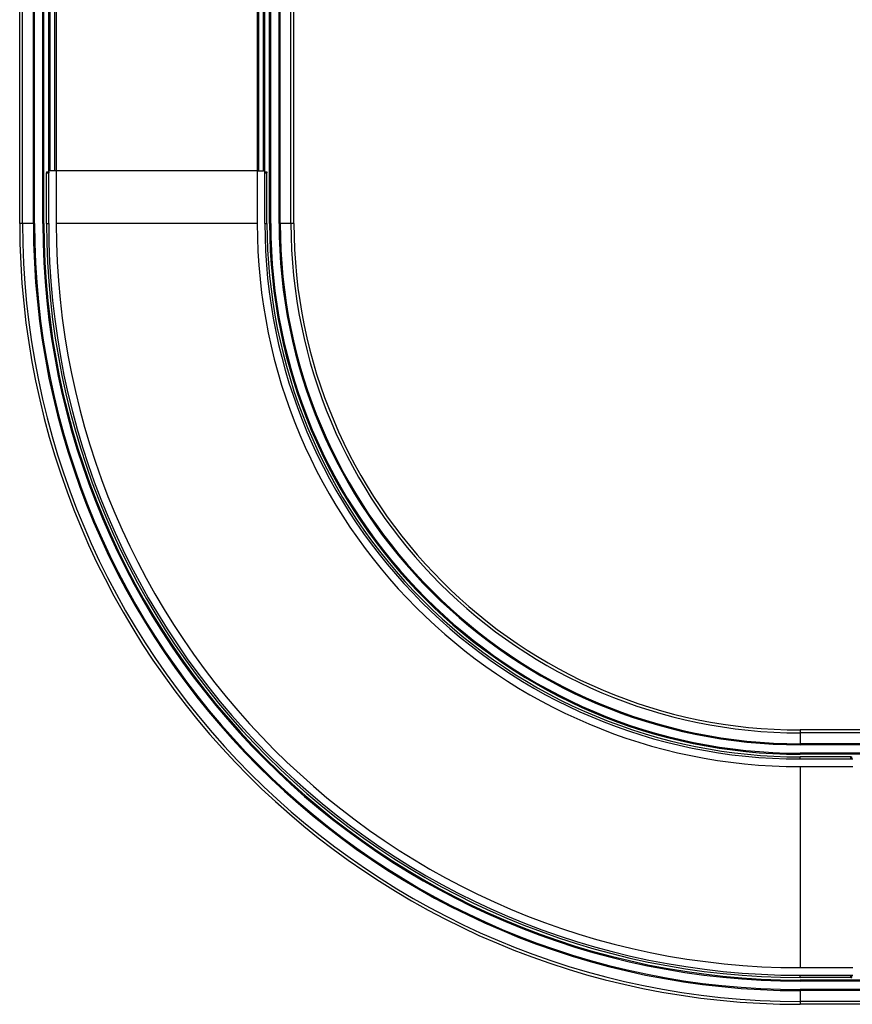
# Model space of a CAD drawing. Header units: millimetres. Extents: x 0 to 420, y 0 to 297.
# Tile 3 of 58: x 138 to 177, y 147 to 193. Entities that reach past the tile are written whole.
import ezdxf

# ---------------------------------------------------------------- set-up
doc = ezdxf.new("R2010")
doc.units = ezdxf.units.MM

msp = doc.modelspace()

# ---------------------------------------------------------------- linework, layer by layer
at = {"color": 7, "linetype": 'Continuous', "lineweight": 25}
for p, q in [((138.01443, 183.57364), (138.01443, 208.57364)), ((138.15136, 183.57364), (138.15136, 208.57364)), ((138.66443, 183.57364), (138.66443, 208.57364)), ((138.71443, 183.57364), (138.71443, 208.57364)), ((139.11443, 183.57364), (139.11443, 208.57364)), ((139.16443, 183.57364), (139.16443, 208.57364)), ((149.86443, 183.57364), (149.86443, 208.57364)), ((149.91443, 183.57364), (149.91443, 208.57364)), ((150.31443, 183.57364), (150.31443, 208.57364)), ((150.36443, 183.57364), (150.36443, 208.57364)), ((150.87751, 183.57364), (150.87751, 208.57364)), ((151.01443, 183.57364), (151.01443, 208.57364)), ((139.45193, 186.07364), (139.45193, 206.07364)), ((139.68193, 186.07364), (139.68193, 206.07364)), ((139.75193, 206.07364), (139.75193, 186.07364)), ((149.27693, 206.07364), (149.27693, 186.07364)), ((149.34693, 186.07364), (149.34693, 206.07364)), ((149.57693, 186.07364), (149.57693, 206.07364)), ((139.38943, 186.07364), (139.38943, 193.99292)), ((149.63943, 186.07364), (149.63943, 193.99292)), ((139.28942, 186.02352), (139.28942, 185.97352)), ((139.28942, 186.02352), (139.38942, 186.02352)), ((139.28942, 185.97352), (139.38942, 185.97352)), ((139.28943, 183.57352), (139.28942, 185.97352)), ((139.38942, 186.02352), (139.38942, 185.97352)), ((139.38943, 183.57352), (139.38942, 185.97352)), ((139.38943, 183.57364), (139.38943, 186.07364)), ((139.45193, 186.07364), (139.38943, 186.07364)), ((139.68193, 186.07364), (139.45193, 186.07364)), ((139.75193, 186.07364), (139.68193, 186.07364)), ((139.75193, 186.07364), (139.68193, 186.07364)), ((149.27693, 186.07364), (139.75193, 186.07364)), ((139.75193, 186.07364), (139.75193, 183.57364)), ((149.27693, 186.07364), (149.34693, 186.07364)), ((149.27693, 186.07364), (149.27693, 183.57364)), ((149.34693, 186.07364), (149.27693, 186.07364)), ((149.34693, 186.07364), (149.57693, 186.07364)), ((149.63943, 186.07364), (149.57693, 186.07364)), ((149.63943, 183.57364), (149.63943, 186.07364)), ((149.63943, 183.57368), (149.63944, 185.97368)), ((149.63944, 186.02368), (149.73944, 186.02368)), ((149.63944, 186.02368), (149.63944, 185.97368)), ((149.63944, 185.97368), (149.73944, 185.97368)), ((149.73943, 183.57368), (149.73944, 185.97368)), ((149.73944, 186.02368), (149.73944, 185.97368)), ((138.15136, 183.57364), (138.01443, 183.57364)), ((138.66443, 183.57364), (138.15136, 183.57364)), ((138.71443, 183.57364), (138.66443, 183.57364)), ((139.16443, 183.57364), (139.11443, 183.57364)), ((139.28943, 183.57352), (139.38943, 183.57352)), ((149.27693, 183.57364), (139.75193, 183.57364)), ((149.63943, 183.57368), (149.73943, 183.57368)), ((149.91443, 183.57364), (149.86443, 183.57364)), ((150.36443, 183.57364), (150.31443, 183.57364)), ((150.87751, 183.57364), (150.36443, 183.57364)), ((151.01443, 183.57364), (150.87751, 183.57364)), ((175.01443, 159.57364), (175.01443, 159.43671)), ((206.11443, 159.57364), (175.01443, 159.57364)), ((206.11443, 159.43671), (175.01443, 159.43671)), ((175.01443, 159.43671), (175.01443, 158.92364)), ((175.01443, 158.92364), (175.01443, 158.87364)), ((206.11443, 158.92364), (175.01443, 158.92364)), ((206.11443, 158.87364), (175.01443, 158.87364)), ((206.11443, 158.47364), (175.01443, 158.47364)), ((175.01443, 158.42364), (175.01443, 158.47364)), ((206.11443, 158.42364), (175.01443, 158.42364)), ((175.01443, 158.19864), (175.01443, 158.29864)), ((177.41443, 158.29864), (175.01443, 158.29864)), ((175.01443, 158.19864), (177.51443, 158.19864)), ((177.41443, 158.19864), (177.41443, 158.29864)), ((177.41443, 158.29864), (177.46443, 158.29864)), ((177.46443, 158.19864), (177.46443, 158.29864)), ((175.01443, 157.83614), (175.01443, 148.31114)), ((175.01443, 157.83614), (177.51443, 157.83614)), ((175.01443, 148.31114), (177.51443, 148.31114)), ((175.01443, 147.84864), (175.01443, 147.94864)), ((175.01443, 147.94864), (177.51443, 147.94864)), ((177.41443, 147.84864), (177.41443, 147.94864)), ((177.46443, 147.84864), (177.46443, 147.94864)), ((177.41443, 147.84864), (175.01443, 147.84864)), ((175.01443, 147.67364), (175.01443, 147.72364)), ((206.11443, 147.72364), (175.01443, 147.72364)), ((206.11443, 147.67364), (175.01443, 147.67364)), ((177.41443, 147.84864), (177.46443, 147.84864)), ((206.11443, 147.27364), (175.01443, 147.27364)), ((175.01443, 147.27364), (175.01443, 147.22364)), ((206.11443, 147.22364), (175.01443, 147.22364)), ((175.01443, 147.22364), (175.01443, 146.71056)), ((206.11443, 146.71056), (175.01443, 146.71056)), ((175.01443, 146.71056), (175.01443, 146.57364)), ((206.11443, 146.57364), (175.01443, 146.57364))]:
    msp.add_line(p, q, dxfattribs=at)
for radius, start in [(37, 180), (36.86307, 180), (36.35, 180), (36.3, 180), (35.9, 180), (35.85, 180), (35.725, 180.000192), (35.625, 180), (35.2625, 180), (25.7375, 180), (25.375, 180), (25.275, 179.999902), (25.15, 180), (25.1, 180), (24.7, 180), (24.65, 180), (24.13693, 180), (24, 180)]:
    msp.add_arc((175.01443, 183.57364), radius, start, 270, dxfattribs=at)

doc.saveas('drawing.dxf')
